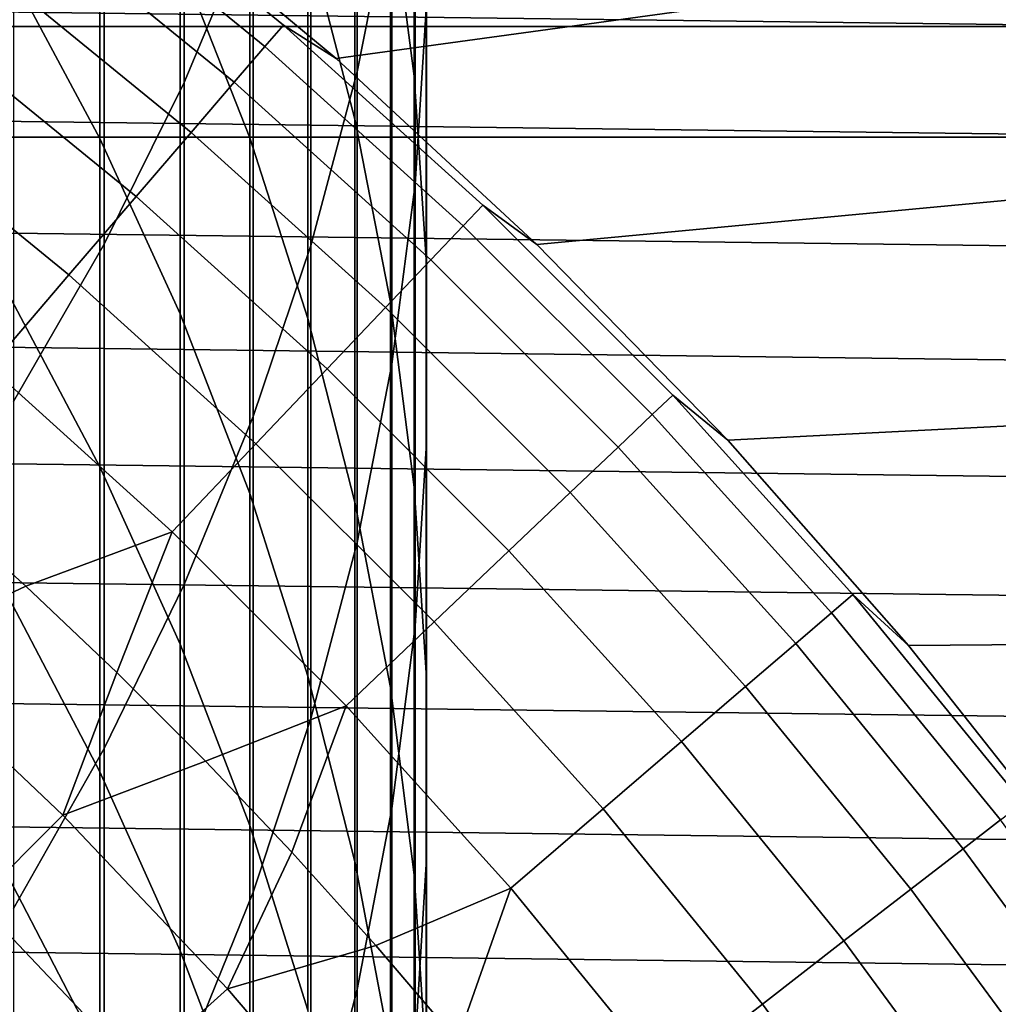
# Model space of a CAD drawing. Header units: metres. Extents: x -28 to 70, y -218 to 28.
# Tile 86 of 256: x 9.31 to 12.16, y -191.12 to -188.24. Entities that reach past the tile are written whole.
import ezdxf

# ---------------------------------------------------------------- set-up
doc = ezdxf.new("R2010")
doc.units = ezdxf.units.M
doc.layers.add('solid_10_261_432_XXX', color=7, linetype='CONTINUOUS')

msp = doc.modelspace()

# ---------------------------------------------------------------- linework, layer by layer
at = {"layer": 'solid_10_261_432_XXX'}
for points in [[(9.788918, -186.896454, 442.572296), (9.788918, -188.42778, 440.156372), (9.989978, -187.945938, 439.860168), (9.989978, -186.422958, 442.262939)], [(10.293597, -186.956848, 439.252167), (10.293597, -188.396667, 436.835846), (10.395164, -187.884308, 436.540039), (10.395164, -186.452835, 438.942352)], [(10.460032, -187.142426, 432.959106), (10.460032, -188.408768, 430.54007), (10.390635, -187.87677, 430.270844), (10.390635, -186.618027, 432.675323)], [(10.287278, -187.349167, 430.003845), (10.287278, -188.534012, 427.5802), (10.150299, -188.005463, 427.33078), (10.150299, -186.827698, 429.739929)], [(10.462755, -187.367752, 436.241791), (10.462755, -188.724472, 433.815277), (10.496152, -188.197372, 433.530029), (10.496152, -186.848709, 435.942139)], [(9.555864, -187.359573, 442.874847), (9.555864, -188.899063, 440.446045), (9.788918, -188.42778, 440.156372), (9.788918, -186.896454, 442.572296)], [(10.158388, -187.455093, 439.558441), (10.158388, -188.903168, 437.128265), (10.293597, -188.396667, 436.835846), (10.293597, -186.956848, 439.252167)], [(9.980146, -187.484863, 427.085114), (9.980146, -188.589233, 424.658844), (9.777374, -188.071823, 424.431885), (9.777374, -186.973907, 426.843964)], [(9.542647, -187.565887, 424.209961), (9.542647, -188.590988, 421.782562), (9.276731, -188.092392, 421.580048), (9.276731, -187.073044, 423.993774)], [(10.495243, -187.669434, 433.244324), (10.495243, -188.943451, 430.810638), (10.460032, -188.408768, 430.54007), (10.460032, -187.142426, 432.959106)], [(9.291579, -187.810776, 443.169647), (9.291579, -189.358215, 440.728302), (9.555864, -188.899063, 440.446045), (9.555864, -187.359573, 442.874847)], [(10.390635, -187.87677, 430.270844), (10.390635, -189.068756, 427.83255), (10.287278, -188.534012, 427.5802), (10.287278, -187.349167, 430.003845)], [(10.395164, -187.884308, 436.540039), (10.395164, -189.249039, 434.099182), (10.462755, -188.724472, 433.815277), (10.462755, -187.367752, 436.241791)], [(12.19386, -187.378098, 235.5), (9.61946, -187.846161, 235.5), (10.232358, -188.357452, 235.5), (12.809052, -188.002884, 235.5)], [(9.989978, -187.945938, 439.860168), (9.989978, -189.402145, 437.416351), (10.158388, -188.903168, 437.128265), (10.158388, -187.455093, 439.558441)], [(10.150299, -188.005463, 427.33078), (10.150299, -189.116409, 424.890076), (9.980146, -188.589233, 424.658844), (9.980146, -187.484863, 427.085114)], [(9.777374, -188.071823, 424.431885), (9.777374, -189.102859, 421.990448), (9.542647, -188.590988, 421.782562), (9.542647, -187.565887, 424.209961)], [(10.496152, -188.197372, 433.530029), (10.496152, -189.47905, 431.081696), (10.495243, -188.943451, 430.810638), (10.495243, -187.669434, 433.244324)], [(9.420501, -187.829712, 291.768799), (10.024824, -188.322479, 291.768799), (10.078529, -188.259918, 290.380646), (9.470968, -187.764511, 290.380646)], [(9.470968, -187.764511, 290.380646), (10.078529, -188.259918, 290.380646), (10.232358, -188.357452, 289), (9.619447, -187.846146, 289)], [(9.336318, -187.938477, 293.152618), (9.935242, -188.426834, 293.152618), (10.024824, -188.322479, 291.768799), (9.420501, -187.829712, 291.768799)], [(9.619447, -187.846146, 289), (10.232358, -188.357452, 289), (10.232358, -188.357452, 235.5), (9.61946, -187.846161, 235.5)], [(10.293597, -188.396667, 436.835846), (10.293597, -189.769363, 434.380737), (10.395164, -189.249039, 434.099182), (10.395164, -187.884308, 436.540039)], [(10.460032, -188.408768, 430.54007), (10.460032, -189.607986, 428.087036), (10.390635, -189.068756, 427.83255), (10.390635, -187.87677, 430.270844)], [(12.642674, -188.264359, 225.5), (-12.642661, -188.264343, 225.5), (-12.342882, -187.949448, 225.5)], [(12.342902, -187.949463, 225.5), (12.642674, -188.264359, 225.5), (-12.342882, -187.949448, 225.5)], [(9.218554, -188.090607, 294.529877), (9.809923, -188.5728, 294.529877), (9.935242, -188.426834, 293.152618), (9.336318, -187.938477, 293.152618)], [(9.788918, -188.42778, 440.156372), (9.788918, -189.891968, 437.699158), (9.989978, -189.402145, 437.416351), (9.989978, -187.945938, 439.860168)], [(10.287278, -188.534012, 427.5802), (10.287278, -189.651611, 425.124847), (10.150299, -189.116409, 424.890076), (10.150299, -188.005463, 427.33078)], [(12.809052, -188.002884, 235.5), (10.232358, -188.357452, 235.5), (10.818134, -188.899643, 235.5), (13.39225, -188.657593, 235.5)], [(9.067395, -188.285889, 295.898407), (9.649067, -188.760178, 295.898407), (9.809923, -188.5728, 294.529877), (9.218554, -188.090607, 294.529877)], [(9.542647, -188.590988, 421.782562), (9.542647, -189.548828, 419.32782), (9.276731, -189.04483, 419.13913), (9.276731, -188.092392, 421.580048)], [(9.980146, -188.589233, 424.658844), (9.980146, -189.626328, 422.203064), (9.777374, -189.102859, 421.990448), (9.777374, -188.071823, 424.431885)], [(10.462755, -188.724472, 433.815277), (10.462755, -190.013824, 431.352295), (10.496152, -189.47905, 431.081696), (10.496152, -188.197372, 433.530029)], [(12.934407, -188.586685, 225.5), (-12.934401, -188.586685, 225.5), (-12.642661, -188.264343, 225.5)], [(12.642674, -188.264359, 225.5), (12.934407, -188.586685, 225.5), (-12.642661, -188.264343, 225.5)], [(10.024824, -188.322479, 291.768799), (10.603414, -188.845215, 291.768799), (10.660219, -188.785461, 290.380646), (10.078529, -188.259918, 290.380646)], [(10.078529, -188.259918, 290.380646), (10.660219, -188.785461, 290.380646), (10.818134, -188.899643, 289), (10.232358, -188.357452, 289)], [(8.88308, -188.524002, 297.256012), (9.452928, -188.988663, 297.256012), (9.649067, -188.760178, 295.898407), (9.067395, -188.285889, 295.898407)], [(9.935242, -188.426834, 293.152618), (10.508661, -188.944901, 293.152618), (10.603414, -188.845215, 291.768799), (10.024824, -188.322479, 291.768799)], [(10.232358, -188.357452, 289), (10.818134, -188.899643, 289), (10.818134, -188.899643, 235.5), (10.232358, -188.357452, 235.5)], [(10.158388, -188.903168, 437.128265), (10.158388, -190.283722, 434.659119), (10.293597, -189.769363, 434.380737), (10.293597, -188.396667, 436.835846)], [(10.495243, -188.943451, 430.810638), (10.495243, -190.149918, 428.342773), (10.460032, -189.607986, 428.087036), (10.460032, -188.408768, 430.54007)], [(9.555864, -188.899063, 440.446045), (9.555864, -190.371048, 437.975739), (9.788918, -189.891968, 437.699158), (9.788918, -188.42778, 440.156372)], [(9.809923, -188.5728, 294.529877), (10.37611, -189.084335, 294.529877), (10.508661, -188.944901, 293.152618), (9.935242, -188.426834, 293.152618)], [(8.665897, -188.804581, 298.600616), (9.221813, -189.257874, 298.600616), (9.452928, -188.988663, 297.256012), (8.88308, -188.524002, 297.256012)], [(10.390635, -189.068756, 427.83255), (10.390635, -190.19313, 425.362366), (10.287278, -189.651611, 425.124847), (10.287278, -188.534012, 427.5802)], [(9.649067, -188.760178, 295.898407), (10.20597, -189.263321, 295.898407), (10.37611, -189.084335, 294.529877), (9.809923, -188.5728, 294.529877)], [(13.49309, -189.25296, 225.5), (-13.217952, -188.916306, 225.5), (-12.934401, -188.586685, 225.5), (13.217952, -188.916306, 225.5)], [(12.934407, -188.586685, 225.5), (13.217952, -188.916306, 225.5), (-12.934401, -188.586685, 225.5)], [(9.777374, -189.102859, 421.990448), (9.777374, -190.066238, 419.521545), (9.542647, -189.548828, 419.32782), (9.542647, -188.590988, 421.782562)], [(10.150299, -189.116409, 424.890076), (10.150299, -190.159668, 422.419678), (9.980146, -189.626328, 422.203064), (9.980146, -188.589233, 424.658844)], [(13.39225, -188.657593, 235.5), (10.818134, -188.899643, 235.5), (11.375237, -189.471283, 235.5), (13.942008, -189.340591, 235.5)], [(10.395164, -189.249039, 434.099182), (10.395164, -190.546005, 431.621643), (10.462755, -190.013824, 431.352295), (10.462755, -188.724472, 433.815277)], [(9.452928, -188.988663, 297.256012), (9.998509, -189.481567, 297.256012), (10.20597, -189.263321, 295.898407), (9.649067, -188.760178, 295.898407)], [(10.603414, -188.845215, 291.768799), (11.154785, -189.396591, 291.768799), (11.214544, -189.339783, 290.380646), (10.660219, -188.785461, 290.380646)], [(10.660219, -188.785461, 290.380646), (11.214544, -189.339783, 290.380646), (11.375223, -189.471268, 289), (10.818134, -188.899643, 289)], [(10.508661, -188.944901, 293.152618), (11.055105, -189.491333, 293.152618), (11.154785, -189.396591, 291.768799), (10.603414, -188.845215, 291.768799)], [(13.759651, -189.59642, 225.5), (-13.493094, -189.25296, 225.5), (-13.217952, -188.916306, 225.5), (13.49309, -189.25296, 225.5)], [(9.291579, -189.358215, 440.728302), (9.291579, -190.837799, 438.245239), (9.555864, -190.371048, 437.975739), (9.555864, -188.899063, 440.446045)], [(9.989978, -189.402145, 437.416351), (9.989978, -190.790451, 434.933319), (10.158388, -190.283722, 434.659119), (10.158388, -188.903168, 437.128265)], [(10.818134, -188.899643, 289), (11.375223, -189.471268, 289), (11.375237, -189.471283, 235.5), (10.818134, -188.899643, 235.5)], [(10.37611, -189.084335, 294.529877), (10.915662, -189.623886, 294.529877), (11.055105, -189.491333, 293.152618), (10.508661, -188.944901, 293.152618)], [(10.496152, -189.47905, 431.081696), (10.496152, -190.69278, 428.598969), (10.495243, -190.149918, 428.342773), (10.495243, -188.943451, 430.810638)], [(9.221813, -189.257874, 298.600616), (9.754057, -189.738739, 298.600616), (9.998509, -189.481567, 297.256012), (9.452928, -188.988663, 297.256012)], [(9.542647, -189.548828, 419.32782), (9.542647, -190.438675, 416.847626), (9.276731, -189.929657, 416.672882), (9.276731, -189.04483, 419.13913)], [(10.460032, -189.607986, 428.087036), (10.460032, -190.739151, 425.601898), (10.390635, -190.19313, 425.362366), (10.390635, -189.068756, 427.83255)], [(10.20597, -189.263321, 295.898407), (10.736674, -189.794037, 295.898407), (10.915662, -189.623886, 294.529877), (10.37611, -189.084335, 294.529877)], [(9.980146, -189.626328, 422.203064), (9.980146, -190.595352, 419.719666), (9.777374, -190.066238, 419.521545), (9.777374, -189.102859, 421.990448)], [(10.287278, -189.651611, 425.124847), (10.287278, -190.701141, 422.639618), (10.150299, -190.159668, 422.419678), (10.150299, -189.116409, 424.890076)], [(14.017502, -189.946533, 225.5), (-13.759659, -189.596436, 225.5), (-13.493094, -189.25296, 225.5), (13.759651, -189.59642, 225.5)], [(9.054531, -189.652145, 299.928741), (9.326788, -189.896851, 299.928741), (9.754057, -189.738739, 298.600616), (9.221813, -189.257874, 298.600616)], [(9.998509, -189.481567, 297.256012), (10.518426, -190.001495, 297.256012), (10.736674, -189.794037, 295.898407), (10.20597, -189.263321, 295.898407)], [(10.293597, -189.769363, 434.380737), (10.293597, -191.073883, 431.888763), (10.395164, -190.546005, 431.621643), (10.395164, -189.249039, 434.099182)], [(11.154785, -189.396591, 291.768799), (11.677523, -189.975174, 291.768799), (11.740082, -189.921478, 290.380646), (11.214544, -189.339783, 290.380646)], [(11.214544, -189.339783, 290.380646), (11.740082, -189.921478, 290.380646), (11.902147, -190.070801, 289), (11.375223, -189.471268, 289)], [(13.942008, -189.340591, 235.5), (11.375237, -189.471283, 235.5), (11.902143, -190.070801, 235.5), (14.457013, -190.050262, 235.5)], [(9.788918, -189.891968, 437.699158), (9.788918, -191.287888, 435.202545), (9.989978, -190.790451, 434.933319), (9.989978, -189.402145, 437.416351)], [(11.055105, -189.491333, 293.152618), (11.573172, -190.064758, 293.152618), (11.677523, -189.975174, 291.768799), (11.154785, -189.396591, 291.768799)], [(11.375223, -189.471268, 289), (11.902147, -190.070801, 289), (11.902143, -190.070801, 235.5), (11.375237, -189.471283, 235.5)], [(9.754057, -189.738739, 298.600616), (10.261262, -190.245941, 298.600616), (10.518426, -190.001495, 297.256012), (9.998509, -189.481567, 297.256012)], [(10.462755, -190.013824, 431.352295), (10.462755, -191.234802, 428.854736), (10.496152, -190.69278, 428.598969), (10.496152, -189.47905, 431.081696)], [(10.915662, -189.623886, 294.529877), (11.427193, -190.190079, 294.529877), (11.573172, -190.064758, 293.152618), (11.055105, -189.491333, 293.152618)], [(9.777374, -190.066238, 419.521545), (9.777374, -190.961212, 417.027039), (9.542647, -190.438675, 416.847626), (9.542647, -189.548828, 419.32782)], [(14.26644, -190.30304, 225.5), (-14.017509, -189.946548, 225.5), (-13.759659, -189.596436, 225.5), (14.017502, -189.946533, 225.5)], [(10.495243, -190.149918, 428.342773), (10.495243, -191.287918, 425.84259), (10.460032, -190.739151, 425.601898), (10.460032, -189.607986, 428.087036)], [(10.150299, -190.159668, 422.419678), (10.150299, -191.13446, 419.921509), (9.980146, -190.595352, 419.719666), (9.980146, -189.626328, 422.203064)], [(10.736674, -189.794037, 295.898407), (11.239819, -190.350937, 295.898407), (11.427193, -190.190079, 294.529877), (10.915662, -189.623886, 294.529877)], [(8.927868, -190.084595, 301.256866), (9.326788, -189.896851, 299.928741), (9.054531, -189.652145, 299.928741)], [(10.390635, -190.19313, 425.362366), (10.390635, -191.248993, 422.862152), (10.287278, -190.701141, 422.639618), (10.287278, -189.651611, 425.124847)], [(9.326788, -189.896851, 299.928741), (9.592433, -190.148727, 299.928741), (9.754057, -189.738739, 298.600616)], [(9.592433, -190.148727, 299.928741), (9.85128, -190.407562, 299.928741), (10.261262, -190.245941, 298.600616), (9.754057, -189.738739, 298.600616)], [(10.158388, -190.283722, 434.659119), (10.158388, -191.595718, 432.152863), (10.293597, -191.073883, 431.888763), (10.293597, -189.769363, 434.380737)], [(10.518426, -190.001495, 297.256012), (11.011342, -190.547073, 297.256012), (11.239819, -190.350937, 295.898407), (10.736674, -189.794037, 295.898407)], [(8.927868, -190.084595, 301.256866), (9.434565, -190.56543, 301.256866), (9.592433, -190.148727, 299.928741), (9.326788, -189.896851, 299.928741)], [(9.555864, -190.371048, 437.975739), (9.555864, -191.774399, 435.46582), (9.788918, -191.287888, 435.202545), (9.788918, -189.891968, 437.699158)], [(9.542647, -190.438675, 416.847626), (9.542647, -191.259827, 414.343872), (9.276731, -190.746201, 414.183228), (9.276731, -189.929657, 416.672882)], [(11.677523, -189.975174, 291.768799), (12.170283, -190.579498, 291.768799), (12.235482, -190.529037, 290.380646), (11.740082, -189.921478, 290.380646)], [(11.740082, -189.921478, 290.380646), (12.235482, -190.529037, 290.380646), (12.397509, -190.696686, 289), (11.902147, -190.070801, 289)], [(14.506303, -190.66568, 225.5), (-14.266447, -190.30304, 225.5), (-14.017509, -189.946548, 225.5), (14.26644, -190.30304, 225.5)], [(11.573172, -190.064758, 293.152618), (12.061529, -190.663681, 293.152618), (12.170283, -190.579498, 291.768799), (11.677523, -189.975174, 291.768799)], [(10.261262, -190.245941, 298.600616), (10.742126, -190.778183, 298.600616), (11.011342, -190.547073, 297.256012), (10.518426, -190.001495, 297.256012)], [(10.395164, -190.546005, 431.621643), (10.395164, -191.774216, 429.109283), (10.462755, -191.234802, 428.854736), (10.462755, -190.013824, 431.352295)], [(9.980146, -190.595352, 419.719666), (9.980146, -191.49559, 417.21048), (9.777374, -190.961212, 417.027039), (9.777374, -190.066238, 419.521545)], [(11.427193, -190.190079, 294.529877), (11.90939, -190.781448, 294.529877), (12.061529, -190.663681, 293.152618), (11.573172, -190.064758, 293.152618)], [(14.457013, -190.050262, 235.5), (11.902143, -190.070801, 235.5), (12.397511, -190.696686, 235.5)], [(11.902147, -190.070801, 289), (12.397509, -190.696686, 289), (12.397511, -190.696686, 235.5), (11.902143, -190.070801, 235.5)], [(8.690453, -190.348282, 302.601471), (9.183675, -190.81633, 302.601471), (9.434565, -190.56543, 301.256866), (8.927868, -190.084595, 301.256866)], [(9.434565, -190.56543, 301.256866), (9.85128, -190.407562, 299.928741), (9.592433, -190.148727, 299.928741)], [(10.287278, -190.701141, 422.639618), (10.287278, -191.681793, 420.126434), (10.150299, -191.13446, 419.921509), (10.150299, -190.159668, 422.419678)], [(10.496152, -190.69278, 428.598969), (10.496152, -191.837646, 426.08371), (10.495243, -191.287918, 425.84259), (10.495243, -190.149918, 428.342773)], [(11.239819, -190.350937, 295.898407), (11.714109, -190.932602, 295.898407), (11.90939, -190.781448, 294.529877), (11.427193, -190.190079, 294.529877)], [(10.460032, -190.739151, 425.601898), (10.460032, -191.801422, 423.086517), (10.390635, -191.248993, 422.862152), (10.390635, -190.19313, 425.362366)], [(9.85128, -190.407562, 299.928741), (10.103145, -190.673218, 299.928741), (10.261262, -190.245941, 298.600616)], [(10.103145, -190.673218, 299.928741), (10.347848, -190.945465, 299.928741), (10.742126, -190.778183, 298.600616), (10.261262, -190.245941, 298.600616)], [(14.736966, -191.034271, 225.5), (-14.506308, -190.66568, 225.5), (-14.266447, -190.30304, 225.5), (14.506303, -190.66568, 225.5)], [(9.989978, -190.790451, 434.933319), (9.989978, -192.109818, 432.412994), (10.158388, -191.595718, 432.152863), (10.158388, -190.283722, 434.659119)], [(11.011342, -190.547073, 297.256012), (11.475992, -191.116928, 297.256012), (11.714109, -190.932602, 295.898407), (11.239819, -190.350937, 295.898407)], [(9.291579, -190.837799, 438.245239), (9.291579, -192.248398, 435.722351), (9.555864, -191.774399, 435.46582), (9.555864, -190.371048, 437.975739)], [(9.434565, -190.56543, 301.256866), (9.915401, -191.072128, 301.256866), (10.103145, -190.673218, 299.928741), (9.85128, -190.407562, 299.928741)], [(9.777374, -190.961212, 417.027039), (9.777374, -191.787109, 414.508789), (9.542647, -191.259827, 414.343872), (9.542647, -190.438675, 416.847626)], [(10.293597, -191.073883, 431.888763), (10.293597, -192.30925, 429.361786), (10.395164, -191.774216, 429.109283), (10.395164, -190.546005, 431.621643)], [(10.742126, -190.778183, 298.600616), (11.195416, -191.334106, 298.600616), (11.475992, -191.116928, 297.256012), (11.011342, -190.547073, 297.256012)], [(9.183675, -190.81633, 302.601471), (9.651726, -191.30954, 302.601471), (9.915401, -191.072128, 301.256866), (9.434565, -190.56543, 301.256866)], [(12.061529, -190.663681, 293.152618), (12.518925, -191.286575, 293.152618), (12.631804, -191.208008, 291.768799), (12.170283, -190.579498, 291.768799)], [(10.150299, -191.13446, 419.921509), (10.150299, -192.040054, 417.3974), (9.980146, -191.49559, 417.21048), (9.980146, -190.595352, 419.719666)], [(14.958263, -191.408554, 225.5), (-14.73697, -191.034271, 225.5), (-14.506308, -190.66568, 225.5), (14.736966, -191.034271, 225.5)], [(9.915401, -191.072128, 301.256866), (10.347848, -190.945465, 299.928741), (10.103145, -190.673218, 299.928741)], [(11.90939, -190.781448, 294.529877), (12.361017, -191.396484, 294.529877), (12.518925, -191.286575, 293.152618), (12.061529, -190.663681, 293.152618)], [(10.390635, -191.248993, 422.862152), (10.390635, -192.235565, 420.333771), (10.287278, -191.681793, 420.126434), (10.287278, -190.701141, 422.639618)], [(10.462755, -191.234802, 428.854736), (10.462755, -192.386505, 426.324493), (10.496152, -191.837646, 426.08371), (10.496152, -190.69278, 428.598969)], [(9.542647, -191.259827, 414.343872), (9.542647, -192.011688, 411.81842), (9.276731, -191.49382, 411.671997), (9.276731, -190.746201, 414.183228)], [(10.495243, -191.287918, 425.84259), (10.495243, -192.356613, 423.312012), (10.460032, -191.801422, 423.086517), (10.460032, -190.739151, 425.601898)], [(9.788918, -191.287888, 435.202545), (9.788918, -192.614471, 432.668396), (9.989978, -192.109818, 432.412994), (9.989978, -190.790451, 434.933319)], [(10.347848, -190.945465, 299.928741), (10.585217, -191.224136, 299.928741), (10.742126, -190.778183, 298.600616)], [(10.585217, -191.224136, 299.928741), (10.815084, -191.509033, 299.928741), (11.195416, -191.334106, 298.600616), (10.742126, -190.778183, 298.600616)], [(11.714109, -190.932602, 295.898407), (12.15833, -191.537552, 295.898407), (12.361017, -191.396484, 294.529877), (11.90939, -190.781448, 294.529877)], [(8.970753, -191.029251, 303.959106), (9.427951, -191.511032, 303.959106), (9.651726, -191.30954, 302.601471), (9.183675, -190.81633, 302.601471)], [(11.475992, -191.116928, 297.256012), (11.911183, -191.709564, 297.256012), (12.15833, -191.537552, 295.898407), (11.714109, -190.932602, 295.898407)], [(9.980146, -191.49559, 417.21048), (9.980146, -192.32634, 414.67746), (9.777374, -191.787109, 414.508789), (9.777374, -190.961212, 417.027039)], [(9.915401, -191.072128, 301.256866), (10.369061, -191.603302, 301.256866), (10.585217, -191.224136, 299.928741), (10.347848, -190.945465, 299.928741)], [(15.170042, -191.788284, 225.5), (-14.958267, -191.408569, 225.5), (-14.73697, -191.034271, 225.5), (14.958263, -191.408554, 225.5)], [(8.796133, -191.203873, 305.327637), (9.244432, -191.67627, 305.327637), (9.427951, -191.511032, 303.959106), (8.970753, -191.029251, 303.959106)], [(9.651726, -191.30954, 302.601471), (10.093322, -191.826584, 302.601471), (10.369061, -191.603302, 301.256866), (9.915401, -191.072128, 301.256866)], [(10.158388, -191.595718, 432.152863), (10.158388, -192.838165, 429.611389), (10.293597, -192.30925, 429.361786), (10.293597, -191.073883, 431.888763)], [(11.195416, -191.334106, 298.600616), (11.619967, -191.912262, 298.600616), (11.911183, -191.709564, 297.256012), (11.475992, -191.116928, 297.256012)]]:
    msp.add_3dface(points, dxfattribs=at)

doc.saveas('drawing.dxf')
